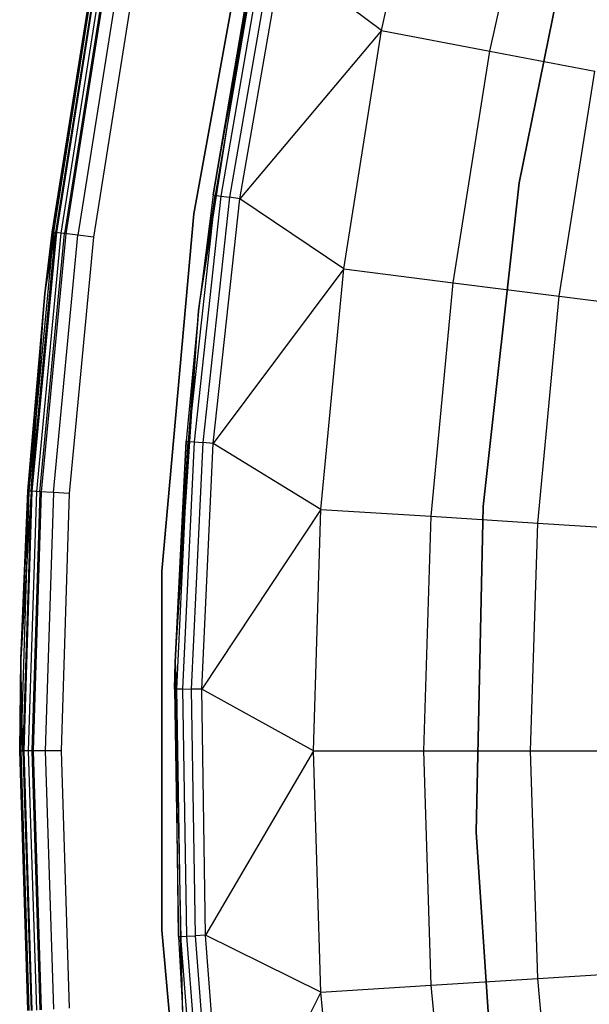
# Model space of a CAD drawing. Extents: x 0.1 to 23.7, y -11.8 to 11.8.
# Tile 8 of 56: x 0.1 to 1.7, y -0.7 to 2.1. Entities that reach past the tile are written whole.
import ezdxf

# ---------------------------------------------------------------- set-up
doc = ezdxf.new("R2010")
doc.units = 0
doc.header["$MEASUREMENT"] = 0
doc.layers.get('0').update_dxf_attribs({"color": 13, "linetype": 'CONTINUOUS'})

# ---------------------------------------------------------------- blocks, each defined once
blk = doc.blocks.new('NIKKI_ROUND_LED_L_60W_2_ST')
at = {"color": 0}
for p, q in [((1.1506, 2.0561, 0.0542), (1.3009, 2.7289, 0.0542)), ((1.1506, 2.0561, 0.0542), (1.3009, 2.7289, 0.0542)), ((1.4601, 1.9971, 0.1122), (1.6062, 2.6505, 0.1122)), ((1.4601, 1.9971, 0.1122), (1.6062, 2.6505, 0.1122)), ((0.7981, 2.5406, 2.4816), (0.6151, 1.5326, 2.4816)), ((0.6151, 1.5326, 0.1587), (0.7981, 2.5406, 0.1587)), ((0.6151, 1.5326, 0.1587), (0.7981, 2.5406, 0.1587)), ((0.7981, 2.5406, 2.4816), (0.6151, 1.5326, 2.4816)), ((1.7278, 2.5328, 2.2156), (1.5439, 1.6213, 2.2156)), ((1.5439, 1.6213, 2.0188), (1.7278, 2.5328, 2.0188)), ((1.7278, 2.5328, 2.2156), (1.5439, 1.6213, 2.2156)), ((1.5439, 1.6213, 2.0188), (1.7278, 2.5328, 2.0188)), ((0.6699, 1.5864, 0.1169), (0.7961, 2.2821, 0.087)), ((0.6699, 1.5864, 0.1169), (0.7961, 2.2821, 0.087)), ((0.7961, 2.2821, 0.087), (0.6757, 1.5855, 0.087)), ((0.7961, 2.2821, 0.087), (0.6757, 1.5855, 0.087)), ((0.8125, 2.2787, 0.0617), (0.6923, 1.5832, 0.0617)), ((0.8125, 2.2787, 0.0617), (0.6923, 1.5832, 0.0617)), ((0.6282, 1.2552, 2.461), (0.7834, 2.2491, 2.461)), ((0.6282, 1.2552, 2.461), (0.7834, 2.2491, 2.461)), ((0.7834, 2.2491, 0.1169), (0.6699, 1.5864, 0.1169)), ((0.6699, 1.5864, 0.1169), (0.7834, 2.2491, 2.461)), ((0.6699, 1.5864, 0.1169), (0.7834, 2.2491, 2.461)), ((0.7834, 2.2491, 0.1169), (0.6699, 1.5864, 0.1169)), ((0.8371, 2.2737, 0.0445), (0.7172, 1.5797, 0.0445)), ((0.8371, 2.2737, 0.0445), (0.7172, 1.5797, 0.0445)), ((0.7466, 1.5755, 0.0382), (0.8662, 2.2677, 0.0382)), ((0.7466, 1.5755, 0.0382), (0.8662, 2.2677, 0.0382)), ((1.1506, 2.0561, 0.0542), (0.8662, 2.2677, 0.0382)), ((1.1506, 2.0561, 0.0542), (0.8662, 2.2677, 0.0382)), ((0.2112, 1.4803, 2.4422), (0.3273, 2.2132, 2.4422)), ((0.3273, 2.2132, 0.1981), (0.2112, 1.4803, 0.1981)), ((0.2112, 1.4803, 2.4422), (0.3273, 2.2132, 2.4422)), ((0.3273, 2.2132, 0.1981), (0.2112, 1.4803, 0.1981)), ((0.3303, 2.2126, 0.183), (0.2142, 1.4799, 0.183)), ((0.3303, 2.2126, 0.183), (0.2142, 1.4799, 0.183)), ((0.3361, 2.2115, 2.4874), (0.2202, 1.4792, 2.4874)), ((0.3361, 2.2115, 2.4874), (0.2202, 1.4792, 2.4874)), ((0.3386, 2.211, 0.1703), (0.2227, 1.4789, 0.1703)), ((0.3386, 2.211, 0.1703), (0.2227, 1.4789, 0.1703)), ((0.3512, 2.2086, 0.1617), (0.2354, 1.4773, 0.1617)), ((0.3512, 2.2086, 0.1617), (0.2354, 1.4773, 0.1617)), ((0.3613, 2.2067, 2.5257), (0.2456, 1.476, 2.5257)), ((0.3613, 2.2067, 2.5257), (0.2456, 1.476, 2.5257)), ((0.2503, 1.4754, 0.1587), (0.366, 2.2058, 0.1587)), ((0.2503, 1.4754, 0.1587), (0.366, 2.2058, 0.1587)), ((0.3989, 2.1995, 2.5513), (0.2836, 1.4712, 2.5513)), ((0.3989, 2.1995, 2.5513), (0.2836, 1.4712, 2.5513)), ((0.4433, 2.191, 2.5603), (0.3284, 1.4655, 2.5603)), ((0.4433, 2.191, 2.5603), (0.3284, 1.4655, 2.5603)), ((1.1506, 2.0561, 0.0542), (0.7466, 1.5755, 0.0382)), ((1.1506, 2.0561, 0.0542), (0.7466, 1.5755, 0.0382)), ((1.0427, 1.3753, 0.0542), (1.1506, 2.0561, 0.0542)), ((1.0427, 1.3753, 0.0542), (1.1506, 2.0561, 0.0542)), ((1.1506, 2.0561, 0.0542), (1.4601, 1.9971, 0.1122)), ((1.1506, 2.0561, 0.0542), (1.4601, 1.9971, 0.1122)), ((1.3554, 1.3358, 0.1122), (1.4601, 1.9971, 0.1122)), ((1.3554, 1.3358, 0.1122), (1.4601, 1.9971, 0.1122)), ((1.4601, 1.9971, 0.1122), (1.7595, 1.94, 0.2112)), ((1.4601, 1.9971, 0.1122), (1.7595, 1.94, 0.2112)), ((1.6577, 1.2976, 0.2112), (1.7595, 1.94, 0.2112)), ((1.6577, 1.2976, 0.2112), (1.7595, 1.94, 0.2112)), ((1.5439, 1.6213, 2.2156), (1.4412, 0.6971, 2.2156)), ((1.4412, 0.6971, 2.0188), (1.5439, 1.6213, 2.0188)), ((1.5439, 1.6213, 2.2156), (1.4412, 0.6971, 2.2156)), ((1.4412, 0.6971, 2.0188), (1.5439, 1.6213, 2.0188)), ((1.5439, 1.6213, 2.2156), (1.5439, 1.6213, 2.0188)), ((1.5439, 1.6213, 2.2156), (1.5439, 1.6213, 2.0188)), ((0.6757, 1.5855, 0.087), (0.5989, 0.8828, 0.087)), ((0.6757, 1.5855, 0.087), (0.5989, 0.8828, 0.087)), ((0.6923, 1.5832, 0.0617), (0.6156, 0.8815, 0.0617)), ((0.6923, 1.5832, 0.0617), (0.6156, 0.8815, 0.0617)), ((0.6699, 1.5864, 0.1169), (0.6282, 1.2552, 2.461)), ((0.6699, 1.5864, 0.1169), (0.6282, 1.2552, 2.461)), ((0.6699, 1.5864, 0.1169), (0.6282, 1.2552, 0.1169)), ((0.6699, 1.5864, 0.1169), (0.6282, 1.2552, 0.1169)), ((0.6282, 1.2552, 0.1169), (0.6757, 1.5855, 0.087)), ((0.6282, 1.2552, 0.1169), (0.6757, 1.5855, 0.087)), ((0.7172, 1.5797, 0.0445), (0.6406, 0.8796, 0.0445)), ((0.7172, 1.5797, 0.0445), (0.6406, 0.8796, 0.0445)), ((0.6699, 1.5864, 0.1169), (0.6757, 1.5855, 0.087)), ((0.6699, 1.5864, 0.1169), (0.6757, 1.5855, 0.087)), ((0.6703, 0.8773, 0.0382), (0.7466, 1.5755, 0.0382)), ((0.6703, 0.8773, 0.0382), (0.7466, 1.5755, 0.0382)), ((0.6757, 1.5855, 0.087), (0.6923, 1.5832, 0.0617)), ((0.6757, 1.5855, 0.087), (0.6923, 1.5832, 0.0617)), ((0.6923, 1.5832, 0.0617), (0.7172, 1.5797, 0.0445)), ((0.6923, 1.5832, 0.0617), (0.7172, 1.5797, 0.0445)), ((0.7466, 1.5755, 0.0382), (0.7172, 1.5797, 0.0445)), ((0.7466, 1.5755, 0.0382), (0.7172, 1.5797, 0.0445)), ((1.0427, 1.3753, 0.0542), (0.7466, 1.5755, 0.0382)), ((1.0427, 1.3753, 0.0542), (0.7466, 1.5755, 0.0382)), ((0.6151, 1.5326, 2.4816), (0.5233, 0.5122, 2.4816)), ((0.5233, 0.5122, 0.1587), (0.6151, 1.5326, 0.1587)), ((0.5233, 0.5122, 0.1587), (0.6151, 1.5326, 0.1587)), ((0.6151, 1.5326, 2.4816), (0.5233, 0.5122, 2.4816)), ((0.6151, 1.5326, 2.4816), (0.6151, 1.5326, 0.1587)), ((0.6151, 1.5326, 2.4816), (0.6151, 1.5326, 0.1587)), ((0.2142, 1.4799, 0.183), (0.1444, 0.7414, 0.183)), ((0.2142, 1.4799, 0.183), (0.1444, 0.7414, 0.183)), ((0.1504, 0.7411, 2.4874), (0.2202, 1.4792, 2.4874)), ((0.1504, 0.7411, 2.4874), (0.2202, 1.4792, 2.4874)), ((0.2227, 1.4789, 0.1703), (0.1529, 0.7409, 0.1703)), ((0.2227, 1.4789, 0.1703), (0.1529, 0.7409, 0.1703)), ((0.2354, 1.4773, 0.1617), (0.1657, 0.7401, 0.1617)), ((0.2354, 1.4773, 0.1617), (0.1657, 0.7401, 0.1617)), ((0.1759, 0.7394, 2.5257), (0.2456, 1.476, 2.5257)), ((0.1759, 0.7394, 2.5257), (0.2456, 1.476, 2.5257)), ((0.1807, 0.7391, 0.1587), (0.2503, 1.4754, 0.1587)), ((0.1807, 0.7391, 0.1587), (0.2503, 1.4754, 0.1587)), ((0.1903, 1.3039, 2.4422), (0.2112, 1.4803, 2.4422)), ((0.2112, 1.4803, 0.1981), (0.1903, 1.3039, 0.1981)), ((0.1903, 1.3039, 2.4422), (0.2112, 1.4803, 2.4422)), ((0.2112, 1.4803, 0.1981), (0.1903, 1.3039, 0.1981)), ((0.1903, 1.3039, 0.1981), (0.2142, 1.4799, 0.183)), ((0.1903, 1.3039, 0.1981), (0.2142, 1.4799, 0.183)), ((0.1903, 1.3039, 2.4422), (0.2202, 1.4792, 2.4874)), ((0.1903, 1.3039, 2.4422), (0.2202, 1.4792, 2.4874)), ((0.2112, 1.4803, 2.4422), (0.2112, 1.4803, 0.1981)), ((0.2112, 1.4803, 2.4422), (0.2112, 1.4803, 0.1981)), ((0.2202, 1.4792, 2.4874), (0.2112, 1.4803, 2.4422)), ((0.2202, 1.4792, 2.4874), (0.2112, 1.4803, 2.4422)), ((0.2112, 1.4803, 0.1981), (0.2142, 1.4799, 0.183)), ((0.2112, 1.4803, 0.1981), (0.2142, 1.4799, 0.183)), ((0.2227, 1.4789, 0.1703), (0.2142, 1.4799, 0.183)), ((0.2227, 1.4789, 0.1703), (0.2142, 1.4799, 0.183)), ((0.2142, 0.737, 2.5513), (0.2836, 1.4712, 2.5513)), ((0.2142, 0.737, 2.5513), (0.2836, 1.4712, 2.5513)), ((0.2456, 1.476, 2.5257), (0.2202, 1.4792, 2.4874)), ((0.2456, 1.476, 2.5257), (0.2202, 1.4792, 2.4874)), ((0.2354, 1.4773, 0.1617), (0.2227, 1.4789, 0.1703)), ((0.2354, 1.4773, 0.1617), (0.2227, 1.4789, 0.1703)), ((0.2503, 1.4754, 0.1587), (0.2354, 1.4773, 0.1617)), ((0.2503, 1.4754, 0.1587), (0.2354, 1.4773, 0.1617)), ((0.2836, 1.4712, 2.5513), (0.2456, 1.476, 2.5257)), ((0.2836, 1.4712, 2.5513), (0.2456, 1.476, 2.5257)), ((0.3284, 1.4655, 2.5603), (0.2593, 0.7342, 2.5603)), ((0.3284, 1.4655, 2.5603), (0.2593, 0.7342, 2.5603)), ((0.3284, 1.4655, 2.5603), (0.2836, 1.4712, 2.5513)), ((0.3284, 1.4655, 2.5603), (0.2836, 1.4712, 2.5513)), ((1.0427, 1.3753, 0.0542), (0.6703, 0.8773, 0.0382)), ((1.0427, 1.3753, 0.0542), (0.6703, 0.8773, 0.0382)), ((0.9779, 0.689, 0.0542), (1.0427, 1.3753, 0.0542)), ((0.9779, 0.689, 0.0542), (1.0427, 1.3753, 0.0542)), ((1.0427, 1.3753, 0.0542), (1.3554, 1.3358, 0.1122)), ((1.0427, 1.3753, 0.0542), (1.3554, 1.3358, 0.1122)), ((1.2924, 0.6692, 0.1122), (1.3554, 1.3358, 0.1122)), ((1.2924, 0.6692, 0.1122), (1.3554, 1.3358, 0.1122)), ((1.3554, 1.3358, 0.1122), (1.6577, 1.2976, 0.2112)), ((1.3554, 1.3358, 0.1122), (1.6577, 1.2976, 0.2112)), ((0.1414, 0.7416, 2.4422), (0.1903, 1.3039, 2.4422)), ((0.1903, 1.3039, 0.1981), (0.1414, 0.7416, 0.1981)), ((0.1414, 0.7416, 2.4422), (0.1903, 1.3039, 2.4422)), ((0.1903, 1.3039, 0.1981), (0.1414, 0.7416, 0.1981)), ((0.1444, 0.7414, 0.183), (0.1903, 1.3039, 0.1981)), ((0.1444, 0.7414, 0.183), (0.1903, 1.3039, 0.1981)), ((0.1504, 0.7411, 2.4874), (0.1903, 1.3039, 2.4422)), ((0.1504, 0.7411, 2.4874), (0.1903, 1.3039, 2.4422)), ((0.1903, 1.3039, 2.4422), (0.1903, 1.3039, 0.1981)), ((0.1903, 1.3039, 2.4422), (0.1903, 1.3039, 0.1981)), ((1.5965, 0.6501, 0.2112), (1.6577, 1.2976, 0.2112)), ((1.5965, 0.6501, 0.2112), (1.6577, 1.2976, 0.2112)), ((1.6577, 1.2976, 0.2112), (1.9445, 1.2614, 0.3495)), ((1.6577, 1.2976, 0.2112), (1.9445, 1.2614, 0.3495)), ((0.5615, 0.2515, 2.461), (0.6282, 1.2552, 2.461)), ((0.5615, 0.2515, 2.461), (0.6282, 1.2552, 2.461)), ((0.6282, 1.2552, 2.461), (0.5931, 0.8833, 0.1169)), ((0.6282, 1.2552, 2.461), (0.5931, 0.8833, 0.1169)), ((0.6282, 1.2552, 0.1169), (0.5931, 0.8833, 0.1169)), ((0.6282, 1.2552, 0.1169), (0.5931, 0.8833, 0.1169)), ((0.6282, 1.2552, 0.1169), (0.5989, 0.8828, 0.087)), ((0.6282, 1.2552, 0.1169), (0.5989, 0.8828, 0.087)), ((0.6282, 1.2552, 2.461), (0.6282, 1.2552, 0.1169)), ((0.6282, 1.2552, 2.461), (0.6282, 1.2552, 0.1169)), ((0.5615, 0.2515, 2.461), (0.5931, 0.8833, 0.1169)), ((0.5931, 0.8833, 0.1169), (0.5615, 0.2515, 0.1169)), ((0.5615, 0.2515, 2.461), (0.5931, 0.8833, 0.1169)), ((0.5931, 0.8833, 0.1169), (0.5615, 0.2515, 0.1169)), ((0.5615, 0.2515, 0.1169), (0.5989, 0.8828, 0.087)), ((0.5615, 0.2515, 0.1169), (0.5989, 0.8828, 0.087)), ((0.5989, 0.8828, 0.087), (0.5659, 0.1767, 0.087)), ((0.5989, 0.8828, 0.087), (0.5659, 0.1767, 0.087)), ((0.6156, 0.8815, 0.0617), (0.5827, 0.1765, 0.0617)), ((0.6156, 0.8815, 0.0617), (0.5827, 0.1765, 0.0617)), ((0.5931, 0.8833, 0.1169), (0.5989, 0.8828, 0.087)), ((0.5931, 0.8833, 0.1169), (0.5989, 0.8828, 0.087)), ((0.5989, 0.8828, 0.087), (0.6156, 0.8815, 0.0617)), ((0.5989, 0.8828, 0.087), (0.6156, 0.8815, 0.0617)), ((0.6406, 0.8796, 0.0445), (0.6078, 0.1761, 0.0445)), ((0.6406, 0.8796, 0.0445), (0.6078, 0.1761, 0.0445)), ((0.6156, 0.8815, 0.0617), (0.6406, 0.8796, 0.0445)), ((0.6156, 0.8815, 0.0617), (0.6406, 0.8796, 0.0445)), ((0.6375, 0.1756, 0.0382), (0.6703, 0.8773, 0.0382)), ((0.6375, 0.1756, 0.0382), (0.6703, 0.8773, 0.0382)), ((0.6703, 0.8773, 0.0382), (0.6406, 0.8796, 0.0445)), ((0.6703, 0.8773, 0.0382), (0.6406, 0.8796, 0.0445)), ((0.9779, 0.689, 0.0542), (0.6703, 0.8773, 0.0382)), ((0.9779, 0.689, 0.0542), (0.6703, 0.8773, 0.0382)), ((0.121, 0.2613, 2.4422), (0.1414, 0.7416, 2.4422)), ((0.1414, 0.7416, 0.1981), (0.121, 0.2613, 0.1981)), ((0.121, 0.2613, 2.4422), (0.1414, 0.7416, 2.4422)), ((0.1414, 0.7416, 0.1981), (0.121, 0.2613, 0.1981)), ((0.121, 0.2613, 0.1981), (0.1444, 0.7414, 0.183)), ((0.121, 0.2613, 0.1981), (0.1444, 0.7414, 0.183)), ((0.1504, 0.7411, 2.4874), (0.121, 0.2613, 2.4422)), ((0.1504, 0.7411, 2.4874), (0.121, 0.2613, 2.4422)), ((0.1444, 0.7414, 0.183), (0.1211, 0, 0.183)), ((0.1444, 0.7414, 0.183), (0.1211, 0, 0.183)), ((0.1504, 0.7411, 2.4874), (0.1271, 0, 2.4874)), ((0.1504, 0.7411, 2.4874), (0.1271, 0, 2.4874)), ((0.1529, 0.7409, 0.1703), (0.1296, 0, 0.1703)), ((0.1529, 0.7409, 0.1703), (0.1296, 0, 0.1703)), ((0.1414, 0.7416, 2.4422), (0.1414, 0.7416, 0.1981)), ((0.1414, 0.7416, 2.4422), (0.1414, 0.7416, 0.1981)), ((0.1414, 0.7416, 2.4422), (0.1504, 0.7411, 2.4874)), ((0.1414, 0.7416, 2.4422), (0.1504, 0.7411, 2.4874)), ((0.1414, 0.7416, 0.1981), (0.1444, 0.7414, 0.183)), ((0.1414, 0.7416, 0.1981), (0.1444, 0.7414, 0.183)), ((0.1657, 0.7401, 0.1617), (0.1424, 0, 0.1617)), ((0.1657, 0.7401, 0.1617), (0.1424, 0, 0.1617)), ((0.1529, 0.7409, 0.1703), (0.1444, 0.7414, 0.183)), ((0.1529, 0.7409, 0.1703), (0.1444, 0.7414, 0.183)), ((0.1759, 0.7394, 2.5257), (0.1504, 0.7411, 2.4874)), ((0.1759, 0.7394, 2.5257), (0.1504, 0.7411, 2.4874)), ((0.1759, 0.7394, 2.5257), (0.1527, 0, 2.5257)), ((0.1759, 0.7394, 2.5257), (0.1527, 0, 2.5257)), ((0.1657, 0.7401, 0.1617), (0.1529, 0.7409, 0.1703)), ((0.1657, 0.7401, 0.1617), (0.1529, 0.7409, 0.1703)), ((0.1575, 0, 0.1587), (0.1807, 0.7391, 0.1587)), ((0.1575, 0, 0.1587), (0.1807, 0.7391, 0.1587)), ((0.1807, 0.7391, 0.1587), (0.1657, 0.7401, 0.1617)), ((0.1807, 0.7391, 0.1587), (0.1657, 0.7401, 0.1617)), ((0.2142, 0.737, 2.5513), (0.1759, 0.7394, 2.5257)), ((0.2142, 0.737, 2.5513), (0.1759, 0.7394, 2.5257)), ((0.2142, 0.737, 2.5513), (0.191, 0, 2.5513)), ((0.2142, 0.737, 2.5513), (0.191, 0, 2.5513)), ((0.2593, 0.7342, 2.5603), (0.2142, 0.737, 2.5513)), ((0.2593, 0.7342, 2.5603), (0.2142, 0.737, 2.5513)), ((0.2593, 0.7342, 2.5603), (0.2362, 0, 2.5603)), ((0.2593, 0.7342, 2.5603), (0.2362, 0, 2.5603)), ((0.9779, 0.689, 0.0542), (0.6375, 0.1756, 0.0382)), ((0.9779, 0.689, 0.0542), (0.6375, 0.1756, 0.0382)), ((0.9562, 0, 0.0542), (0.9779, 0.689, 0.0542)), ((0.9562, 0, 0.0542), (0.9779, 0.689, 0.0542)), ((0.9779, 0.689, 0.0542), (1.2924, 0.6692, 0.1122)), ((0.9779, 0.689, 0.0542), (1.2924, 0.6692, 0.1122)), ((1.4412, 0.6971, 2.2156), (1.4207, -0.2325, 2.2156)), ((1.4207, -0.2325, 2.0188), (1.4412, 0.6971, 2.0188)), ((1.4412, 0.6971, 2.2156), (1.4207, -0.2325, 2.2156)), ((1.4207, -0.2325, 2.0188), (1.4412, 0.6971, 2.0188)), ((1.4412, 0.6971, 2.2156), (1.4412, 0.6971, 2.0188)), ((1.4412, 0.6971, 2.2156), (1.4412, 0.6971, 2.0188)), ((1.2713, 0, 0.1122), (1.2924, 0.6692, 0.1122)), ((1.2713, 0, 0.1122), (1.2924, 0.6692, 0.1122)), ((1.2924, 0.6692, 0.1122), (1.5965, 0.6501, 0.2112)), ((1.2924, 0.6692, 0.1122), (1.5965, 0.6501, 0.2112)), ((1.5761, 0, 0.2112), (1.5965, 0.6501, 0.2112)), ((1.5761, 0, 0.2112), (1.5965, 0.6501, 0.2112)), ((1.5965, 0.6501, 0.2112), (1.885, 0.6319, 0.3495)), ((1.5965, 0.6501, 0.2112), (1.885, 0.6319, 0.3495)), ((0.5233, 0.5122, 2.4816), (0.5233, 0.5122, 0.1587)), ((0.5233, 0.5122, 2.4816), (0.5233, 0.5122, 0.1587)), ((0.5233, 0.5122, 2.4816), (0.5233, -0.5122, 2.4816)), ((0.5233, -0.5122, 0.1587), (0.5233, 0.5122, 0.1587)), ((0.5233, -0.5122, 0.1587), (0.5233, 0.5122, 0.1587)), ((0.5233, 0.5122, 2.4816), (0.5233, -0.5122, 2.4816)), ((0.1181, 0, 2.4422), (0.121, 0.2613, 2.4422)), ((0.121, 0.2613, 0.1981), (0.1181, 0, 0.1981)), ((0.1181, 0, 2.4422), (0.121, 0.2613, 2.4422)), ((0.121, 0.2613, 0.1981), (0.1181, 0, 0.1981)), ((0.121, 0.2613, 2.4422), (0.121, 0.2613, 0.1981)), ((0.121, 0.2613, 2.4422), (0.121, 0.2613, 0.1981)), ((0.1271, 0, 2.4874), (0.121, 0.2613, 2.4422)), ((0.1271, 0, 2.4874), (0.121, 0.2613, 2.4422)), ((0.121, 0.2613, 0.1981), (0.1211, 0, 0.183)), ((0.121, 0.2613, 0.1981), (0.1211, 0, 0.183)), ((0.5615, 0.2515, 0.1169), (0.5601, 0.1768, 0.1169)), ((0.5601, 0.1768, 0.1169), (0.5615, 0.2515, 2.461)), ((0.5601, 0.1768, 0.1169), (0.5615, 0.2515, 2.461)), ((0.5615, 0.2515, 0.1169), (0.5601, 0.1768, 0.1169)), ((0.5615, 0.2515, 0.1169), (0.5615, 0.2515, 2.461)), ((0.5615, 0.2515, 0.1169), (0.5615, 0.2515, 2.461)), ((0.5711, -0.5303, 0.1169), (0.5615, 0.2515, 2.461)), ((0.5711, -0.5303, 0.1169), (0.5615, 0.2515, 2.461)), ((0.5837, -0.7541, 2.461), (0.5615, 0.2515, 2.461)), ((0.5837, -0.7541, 2.461), (0.5615, 0.2515, 2.461)), ((0.5615, 0.2515, 0.1169), (0.5659, 0.1767, 0.087)), ((0.5615, 0.2515, 0.1169), (0.5659, 0.1767, 0.087)), ((0.5601, 0.1768, 0.1169), (0.5711, -0.5303, 0.1169)), ((0.5601, 0.1768, 0.1169), (0.5711, -0.5303, 0.1169)), ((0.5601, 0.1768, 0.1169), (0.5659, 0.1767, 0.087)), ((0.5601, 0.1768, 0.1169), (0.5659, 0.1767, 0.087)), ((0.5659, 0.1767, 0.087), (0.5769, -0.53, 0.087)), ((0.5659, 0.1767, 0.087), (0.5769, -0.53, 0.087)), ((0.5659, 0.1767, 0.087), (0.5827, 0.1765, 0.0617)), ((0.5659, 0.1767, 0.087), (0.5827, 0.1765, 0.0617)), ((0.5827, 0.1765, 0.0617), (0.5937, -0.5293, 0.0617)), ((0.5827, 0.1765, 0.0617), (0.5937, -0.5293, 0.0617)), ((0.5827, 0.1765, 0.0617), (0.6078, 0.1761, 0.0445)), ((0.5827, 0.1765, 0.0617), (0.6078, 0.1761, 0.0445)), ((0.6078, 0.1761, 0.0445), (0.6188, -0.5281, 0.0445)), ((0.6375, 0.1756, 0.0382), (0.6078, 0.1761, 0.0445)), ((0.6078, 0.1761, 0.0445), (0.6188, -0.5281, 0.0445)), ((0.6375, 0.1756, 0.0382), (0.6078, 0.1761, 0.0445)), ((0.9562, 0, 0.0542), (0.6375, 0.1756, 0.0382)), ((0.9562, 0, 0.0542), (0.6375, 0.1756, 0.0382)), ((0.6485, -0.5267, 0.0382), (0.6375, 0.1756, 0.0382)), ((0.6485, -0.5267, 0.0382), (0.6375, 0.1756, 0.0382)), ((0.1414, -0.7416, 2.4422), (0.1181, 0, 2.4422)), ((0.1181, 0, 2.4422), (0.1181, 0, 0.1981)), ((0.1181, 0, 0.1981), (0.1414, -0.7416, 0.1981)), ((0.1181, 0, 2.4422), (0.1181, 0, 0.1981)), ((0.1181, 0, 2.4422), (0.1271, 0, 2.4874)), ((0.1181, 0, 2.4422), (0.1271, 0, 2.4874)), ((0.1414, -0.7416, 2.4422), (0.1181, 0, 2.4422)), ((0.1181, 0, 0.1981), (0.1414, -0.7416, 0.1981)), ((0.1181, 0, 0.1981), (0.1211, 0, 0.183)), ((0.1181, 0, 0.1981), (0.1211, 0, 0.183)), ((0.1575, 0, 0.1587), (0.1424, 0, 0.1617)), ((0.1575, 0, 0.1587), (0.1424, 0, 0.1617)), ((0.1807, -0.7391, 0.1587), (0.1575, 0, 0.1587)), ((0.1807, -0.7391, 0.1587), (0.1575, 0, 0.1587)), ((0.2362, 0, 2.5603), (0.191, 0, 2.5513)), ((0.2362, 0, 2.5603), (0.191, 0, 2.5513)), ((0.2362, 0, 2.5603), (0.2593, -0.7342, 2.5603)), ((0.2362, 0, 2.5603), (0.2593, -0.7342, 2.5603)), ((0.9562, 0, 0.0542), (0.6485, -0.5267, 0.0382)), ((0.9562, 0, 0.0542), (0.6485, -0.5267, 0.0382)), ((0.9779, -0.689, 0.0542), (0.9562, 0, 0.0542)), ((0.9562, 0, 0.0542), (1.2713, 0, 0.1122)), ((0.9562, 0, 0.0542), (1.2713, 0, 0.1122)), ((0.9779, -0.689, 0.0542), (0.9562, 0, 0.0542)), ((1.2924, -0.6692, 0.1122), (1.2713, 0, 0.1122)), ((1.2713, 0, 0.1122), (1.5761, 0, 0.2112)), ((1.2713, 0, 0.1122), (1.5761, 0, 0.2112)), ((1.2924, -0.6692, 0.1122), (1.2713, 0, 0.1122)), ((1.5965, -0.6501, 0.2112), (1.5761, 0, 0.2112)), ((1.5761, 0, 0.2112), (1.8652, 0, 0.3495)), ((1.5761, 0, 0.2112), (1.8652, 0, 0.3495)), ((1.5965, -0.6501, 0.2112), (1.5761, 0, 0.2112)), ((0.1211, 0, 0.183), (0.1444, -0.7414, 0.183)), ((0.1296, 0, 0.1703), (0.1211, 0, 0.183)), ((0.1211, 0, 0.183), (0.1444, -0.7414, 0.183)), ((0.1296, 0, 0.1703), (0.1211, 0, 0.183)), ((0.1527, 0, 2.5257), (0.1271, 0, 2.4874)), ((0.1271, 0, 2.4874), (0.1504, -0.7411, 2.4874)), ((0.1271, 0, 2.4874), (0.1504, -0.7411, 2.4874)), ((0.1527, 0, 2.5257), (0.1271, 0, 2.4874)), ((0.1296, 0, 0.1703), (0.1529, -0.7409, 0.1703)), ((0.1424, 0, 0.1617), (0.1296, 0, 0.1703)), ((0.1296, 0, 0.1703), (0.1529, -0.7409, 0.1703)), ((0.1424, 0, 0.1617), (0.1296, 0, 0.1703)), ((0.1424, 0, 0.1617), (0.1657, -0.7401, 0.1617)), ((0.1424, 0, 0.1617), (0.1657, -0.7401, 0.1617)), ((0.191, 0, 2.5513), (0.1527, 0, 2.5257)), ((0.1527, 0, 2.5257), (0.1759, -0.7394, 2.5257)), ((0.1527, 0, 2.5257), (0.1759, -0.7394, 2.5257)), ((0.191, 0, 2.5513), (0.1527, 0, 2.5257)), ((0.191, 0, 2.5513), (0.2142, -0.737, 2.5513)), ((0.191, 0, 2.5513), (0.2142, -0.737, 2.5513)), ((1.4207, -0.2325, 2.2156), (1.4823, -1.1604, 2.2156)), ((1.4823, -1.1604, 2.0188), (1.4207, -0.2325, 2.0188)), ((1.4207, -0.2325, 2.2156), (1.4823, -1.1604, 2.2156)), ((1.4207, -0.2325, 2.2156), (1.4207, -0.2325, 2.0188)), ((1.4823, -1.1604, 2.0188), (1.4207, -0.2325, 2.0188)), ((1.4207, -0.2325, 2.2156), (1.4207, -0.2325, 2.0188)), ((0.5233, -0.5122, 2.4816), (0.5233, -0.5122, 0.1587)), ((0.5233, -0.5122, 2.4816), (0.5233, -0.5122, 0.1587)), ((0.5233, -0.5122, 2.4816), (0.6151, -1.5326, 2.4816)), ((0.6151, -1.5326, 0.1587), (0.5233, -0.5122, 0.1587)), ((0.6151, -1.5326, 0.1587), (0.5233, -0.5122, 0.1587)), ((0.5233, -0.5122, 2.4816), (0.6151, -1.5326, 2.4816)), ((0.5711, -0.5303, 0.1169), (0.5769, -0.53, 0.087)), ((0.5711, -0.5303, 0.1169), (0.5769, -0.53, 0.087)), ((0.5711, -0.5303, 0.1169), (0.5837, -0.7541, 2.461)), ((0.5711, -0.5303, 0.1169), (0.5837, -0.7541, 2.461)), ((0.5711, -0.5303, 0.1169), (0.5837, -0.7541, 0.1169)), ((0.5711, -0.5303, 0.1169), (0.5837, -0.7541, 0.1169)), ((0.5769, -0.53, 0.087), (0.5937, -0.5293, 0.0617)), ((0.5769, -0.53, 0.087), (0.5937, -0.5293, 0.0617)), ((0.5837, -0.7541, 0.1169), (0.5769, -0.53, 0.087)), ((0.5769, -0.53, 0.087), (0.6318, -1.2348, 0.087)), ((0.5837, -0.7541, 0.1169), (0.5769, -0.53, 0.087)), ((0.5769, -0.53, 0.087), (0.6318, -1.2348, 0.087)), ((0.5937, -0.5293, 0.0617), (0.6188, -0.5281, 0.0445)), ((0.5937, -0.5293, 0.0617), (0.6188, -0.5281, 0.0445)), ((0.5937, -0.5293, 0.0617), (0.6485, -1.233, 0.0617)), ((0.5937, -0.5293, 0.0617), (0.6485, -1.233, 0.0617)), ((0.6485, -0.5267, 0.0382), (0.6188, -0.5281, 0.0445)), ((0.6485, -0.5267, 0.0382), (0.6188, -0.5281, 0.0445)), ((0.6188, -0.5281, 0.0445), (0.6735, -1.2302, 0.0445)), ((0.6188, -0.5281, 0.0445), (0.6735, -1.2302, 0.0445)), ((0.9779, -0.689, 0.0542), (0.6485, -0.5267, 0.0382)), ((0.9779, -0.689, 0.0542), (0.6485, -0.5267, 0.0382)), ((0.703, -1.227, 0.0382), (0.6485, -0.5267, 0.0382)), ((0.703, -1.227, 0.0382), (0.6485, -0.5267, 0.0382)), ((1.5965, -0.6501, 0.2112), (1.885, -0.6319, 0.3495)), ((1.5965, -0.6501, 0.2112), (1.885, -0.6319, 0.3495)), ((0.9779, -0.689, 0.0542), (1.2924, -0.6692, 0.1122)), ((0.9779, -0.689, 0.0542), (1.2924, -0.6692, 0.1122)), ((1.2924, -0.6692, 0.1122), (1.5965, -0.6501, 0.2112)), ((1.2924, -0.6692, 0.1122), (1.5965, -0.6501, 0.2112)), ((1.3554, -1.3358, 0.1122), (1.2924, -0.6692, 0.1122)), ((1.3554, -1.3358, 0.1122), (1.2924, -0.6692, 0.1122)), ((1.6577, -1.2976, 0.2112), (1.5965, -0.6501, 0.2112)), ((1.6577, -1.2976, 0.2112), (1.5965, -0.6501, 0.2112)), ((0.9779, -0.689, 0.0542), (0.703, -1.227, 0.0382)), ((0.9779, -0.689, 0.0542), (0.703, -1.227, 0.0382)), ((1.0427, -1.3753, 0.0542), (0.9779, -0.689, 0.0542)), ((1.0427, -1.3753, 0.0542), (0.9779, -0.689, 0.0542))]:
    blk.add_line(p, q, dxfattribs=at)

msp = doc.modelspace()

# ---------------------------------------------------------------- block references
at = {"color": 0}
msp.add_blockref('NIKKI_ROUND_LED_L_60W_2_ST', (0, 0), dxfattribs=at)

doc.saveas('drawing.dxf')
